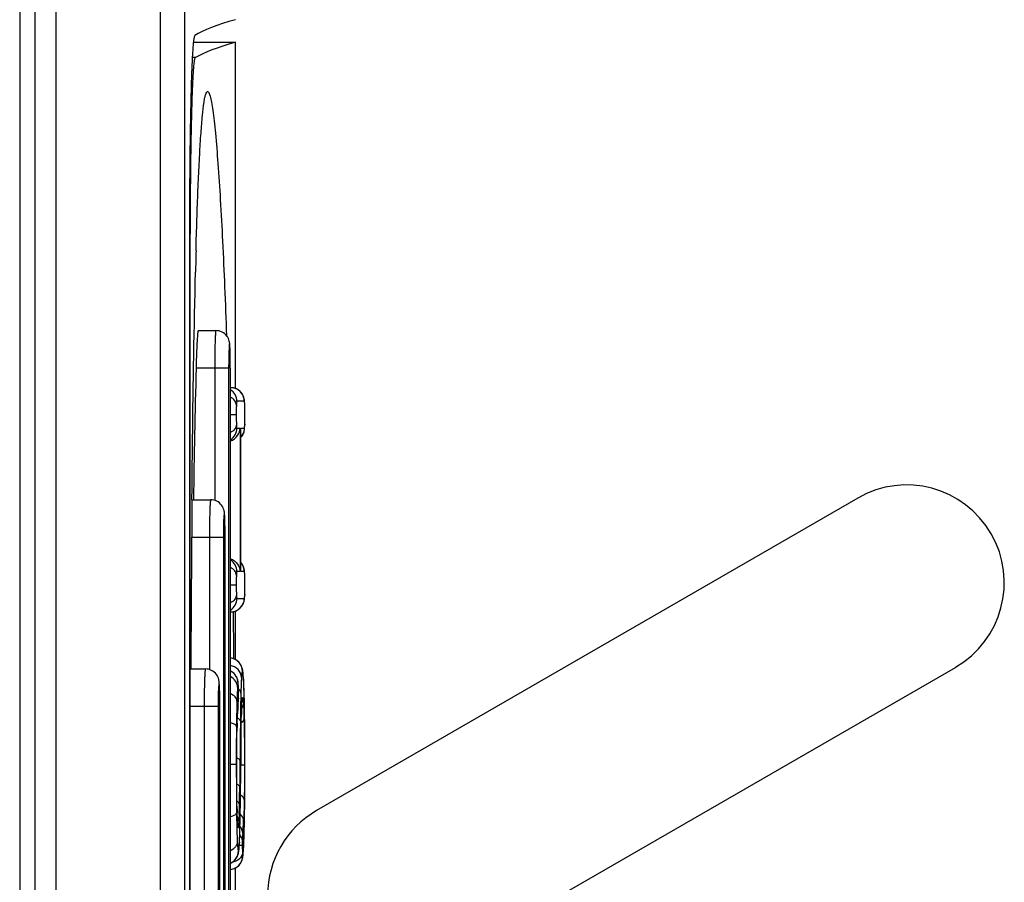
# Model space of a CAD drawing. Header units: millimetres. Extents: x 0 to 2500, y 0 to 2200.
# Tile 48 of 67: x 1867 to 1880, y 1137 to 1148. Entities that reach past the tile are written whole.
import ezdxf

# ---------------------------------------------------------------- set-up
doc = ezdxf.new("R2010")
doc.units = ezdxf.units.MM
doc.header["$LTSCALE"] = 143.407407
doc.layers.add('00_COMPONENTS', color=7, linetype='CONTINUOUS')

msp = doc.modelspace()

# ---------------------------------------------------------------- linework, layer by layer
at = {"layer": '00_COMPONENTS', "color": 7, "linetype": 'CONTINUOUS'}
for p, q in [((1869.212, 1096.552), (1869.212, 1209.564)), ((1869.532, 1096.543), (1869.532, 1209.574)), ((1867.537, 1209.258), (1867.537, 1096.858)), ((1867.818, 1209.258), (1867.818, 1096.858)), ((1867.337, 1209.108), (1867.337, 1097.008)), ((1869.648, 1147.794), (1870.208, 1147.794)), ((1870.208, 1143.187), (1870.208, 1147.794)), ((1869.676, 1147.589), (1869.633, 1147.589)), ((1869.594, 1145.078), (1869.594, 1127.839)), ((1869.683, 1145.019), (1869.687, 1145.177)), ((1869.607, 1127.901), (1869.607, 1145.016)), ((1869.607, 1144.889), (1869.594, 1144.889)), ((1869.711, 1143.958), (1869.948, 1143.958)), ((1870.117, 1143.458), (1869.683, 1143.458)), ((1869.931, 1143.458), (1869.931, 1141.7)), ((1870.117, 1143.458), (1870.117, 1129.458)), ((1870.14, 1129.458), (1870.14, 1143.458)), ((1870.151, 1143.198), (1870.145, 1143.198)), ((1870.173, 1143.196), (1870.151, 1143.198)), ((1870.193, 1143.192), (1870.173, 1143.196)), ((1870.213, 1143.185), (1870.193, 1143.192)), ((1870.23, 1143.177), (1870.213, 1143.185)), ((1870.247, 1143.167), (1870.23, 1143.177)), ((1870.262, 1143.156), (1870.247, 1143.167)), ((1870.275, 1143.143), (1870.262, 1143.156)), ((1870.286, 1143.13), (1870.275, 1143.143)), ((1870.297, 1143.116), (1870.286, 1143.13)), ((1870.305, 1143.102), (1870.297, 1143.116)), ((1870.324, 1143.018), (1870.227, 1143.018)), ((1870.312, 1143.088), (1870.305, 1143.102)), ((1870.317, 1143.074), (1870.312, 1143.088)), ((1870.321, 1143.061), (1870.317, 1143.074)), ((1870.324, 1143.05), (1870.321, 1143.061)), ((1870.326, 1143.04), (1870.324, 1143.05)), ((1870.325, 1143.018), (1870.324, 1143.018)), ((1870.328, 1143.02), (1870.326, 1143.04)), ((1870.331, 1142.985), (1870.328, 1143.02)), ((1870.332, 1142.972), (1870.331, 1142.985)), ((1870.332, 1142.965), (1870.332, 1142.972)), ((1870.332, 1142.965), (1870.332, 1142.972)), ((1870.333, 1142.919), (1870.332, 1142.965)), ((1870.334, 1142.836), (1870.333, 1142.919)), ((1870.218, 1142.836), (1870.14, 1142.836)), ((1870.332, 1142.705), (1870.333, 1142.734)), ((1870.333, 1142.774), (1870.334, 1142.836)), ((1870.333, 1142.734), (1870.333, 1142.774)), ((1870.227, 1142.661), (1870.269, 1142.661)), ((1870.269, 1142.661), (1870.269, 1140.754)), ((1870.277, 1142.661), (1870.324, 1142.661)), ((1870.277, 1142.655), (1870.277, 1142.661)), ((1870.277, 1140.76), (1870.277, 1142.655)), ((1870.307, 1142.581), (1870.313, 1142.595)), ((1870.313, 1142.595), (1870.318, 1142.608)), ((1870.318, 1142.608), (1870.322, 1142.621)), ((1870.322, 1142.621), (1870.324, 1142.631)), ((1870.324, 1142.631), (1870.326, 1142.641)), ((1870.326, 1142.641), (1870.327, 1142.65)), ((1870.327, 1142.65), (1870.33, 1142.68)), ((1870.33, 1142.68), (1870.331, 1142.692)), ((1870.331, 1142.692), (1870.332, 1142.705)), ((1870.332, 1142.712), (1870.332, 1142.705)), ((1870.277, 1142.539), (1870.288, 1142.552)), ((1870.288, 1142.552), (1870.298, 1142.567)), ((1870.298, 1142.567), (1870.307, 1142.581)), ((1869.629, 1141.708), (1869.879, 1141.708)), ((1878.487, 1141.731), (1871.287, 1137.574)), ((1870.047, 1141.208), (1869.625, 1141.208)), ((1869.861, 1141.208), (1869.861, 1139.45)), ((1870.047, 1141.208), (1870.047, 1131.708)), ((1870.07, 1131.708), (1870.07, 1141.208)), ((1870.269, 1140.754), (1870.227, 1140.754)), ((1870.286, 1140.865), (1870.277, 1140.876)), ((1870.277, 1140.754), (1870.277, 1140.76)), ((1870.324, 1140.754), (1870.277, 1140.754)), ((1870.297, 1140.851), (1870.286, 1140.865)), ((1870.305, 1140.837), (1870.297, 1140.851)), ((1870.312, 1140.823), (1870.305, 1140.837)), ((1870.317, 1140.809), (1870.312, 1140.823)), ((1870.321, 1140.796), (1870.317, 1140.809)), ((1870.324, 1140.785), (1870.321, 1140.796)), ((1870.326, 1140.775), (1870.324, 1140.785)), ((1870.325, 1140.753), (1870.324, 1140.754)), ((1870.328, 1140.756), (1870.326, 1140.775)), ((1870.331, 1140.72), (1870.328, 1140.756)), ((1870.332, 1140.707), (1870.331, 1140.72)), ((1870.332, 1140.701), (1870.332, 1140.707)), ((1870.332, 1140.701), (1870.332, 1140.707)), ((1870.333, 1140.654), (1870.332, 1140.701)), ((1870.334, 1140.571), (1870.333, 1140.654)), ((1870.218, 1140.571), (1870.14, 1140.571)), ((1870.333, 1140.509), (1870.334, 1140.571)), ((1870.333, 1140.47), (1870.333, 1140.509)), ((1870.227, 1140.396), (1870.324, 1140.396)), ((1870.318, 1140.344), (1870.322, 1140.356)), ((1870.322, 1140.356), (1870.324, 1140.367)), ((1870.324, 1140.367), (1870.326, 1140.376)), ((1870.326, 1140.376), (1870.327, 1140.385)), ((1870.327, 1140.385), (1870.33, 1140.415)), ((1870.33, 1140.415), (1870.331, 1140.427)), ((1870.331, 1140.427), (1870.332, 1140.44)), ((1870.332, 1140.44), (1870.333, 1140.47)), ((1870.332, 1140.447), (1870.332, 1140.44)), ((1870.193, 1140.223), (1870.213, 1140.23)), ((1870.208, 1139.581), (1870.208, 1140.228)), ((1870.213, 1140.23), (1870.231, 1140.238)), ((1870.231, 1140.238), (1870.248, 1140.249)), ((1870.248, 1140.249), (1870.263, 1140.26)), ((1870.263, 1140.26), (1870.276, 1140.273)), ((1870.276, 1140.273), (1870.288, 1140.287)), ((1870.288, 1140.287), (1870.298, 1140.302)), ((1870.298, 1140.302), (1870.307, 1140.316)), ((1870.307, 1140.316), (1870.313, 1140.33)), ((1870.313, 1140.33), (1870.318, 1140.344)), ((1870.14, 1140.216), (1870.145, 1140.216)), ((1870.145, 1140.216), (1870.15, 1140.217)), ((1870.15, 1140.217), (1870.172, 1140.219)), ((1870.172, 1140.219), (1870.193, 1140.223)), ((1870.154, 1139.6), (1870.14, 1139.602)), ((1870.175, 1139.595), (1870.154, 1139.6)), ((1870.195, 1139.587), (1870.175, 1139.595)), ((1870.213, 1139.578), (1870.195, 1139.587)), ((1870.229, 1139.567), (1870.213, 1139.578)), ((1869.614, 1139.458), (1869.809, 1139.458)), ((1870.244, 1139.555), (1870.229, 1139.567)), ((1870.256, 1139.542), (1870.244, 1139.555)), ((1870.267, 1139.529), (1870.256, 1139.542)), ((1870.276, 1139.515), (1870.267, 1139.529)), ((1870.284, 1139.502), (1870.276, 1139.515)), ((1870.289, 1139.49), (1870.284, 1139.502)), ((1870.294, 1139.478), (1870.289, 1139.49)), ((1870.297, 1139.468), (1870.294, 1139.478)), ((1870.3, 1139.458), (1870.297, 1139.468)), ((1870.302, 1139.449), (1870.3, 1139.458)), ((1870.304, 1139.441), (1870.302, 1139.449)), ((1870.305, 1139.433), (1870.304, 1139.441)), ((1874.537, 1136.448), (1879.787, 1139.479)), ((1870.145, 1139.429), (1870.14, 1139.431)), ((1870.155, 1139.423), (1870.145, 1139.429)), ((1870.165, 1139.416), (1870.155, 1139.423)), ((1870.175, 1139.409), (1870.165, 1139.416)), ((1870.184, 1139.401), (1870.175, 1139.409)), ((1870.192, 1139.393), (1870.184, 1139.401)), ((1870.2, 1139.385), (1870.192, 1139.393)), ((1870.207, 1139.376), (1870.2, 1139.385)), ((1870.213, 1139.367), (1870.207, 1139.376)), ((1870.219, 1139.358), (1870.213, 1139.367)), ((1870.224, 1139.348), (1870.219, 1139.358)), ((1870.228, 1139.339), (1870.224, 1139.348)), ((1870.232, 1139.33), (1870.228, 1139.339)), ((1870.235, 1139.321), (1870.232, 1139.33)), ((1870.237, 1139.312), (1870.235, 1139.321)), ((1870.239, 1139.304), (1870.237, 1139.312)), ((1870.306, 1139.425), (1870.305, 1139.433)), ((1870.307, 1139.417), (1870.306, 1139.425)), ((1870.309, 1139.408), (1870.307, 1139.417)), ((1870.312, 1139.369), (1870.309, 1139.408)), ((1870.314, 1139.345), (1870.312, 1139.369)), ((1870.317, 1139.304), (1870.314, 1139.345)), ((1870.241, 1139.296), (1870.239, 1139.304)), ((1870.242, 1139.289), (1870.241, 1139.296)), ((1870.243, 1139.283), (1870.242, 1139.289)), ((1870.243, 1139.277), (1870.243, 1139.283)), ((1870.245, 1139.255), (1870.243, 1139.277)), ((1870.245, 1139.249), (1870.245, 1139.255)), ((1870.246, 1139.23), (1870.245, 1139.249)), ((1870.246, 1139.223), (1870.246, 1139.23)), ((1870.246, 1139.223), (1870.246, 1139.23)), ((1870.248, 1139.16), (1870.246, 1139.223)), ((1870.318, 1139.286), (1870.317, 1139.304)), ((1870.317, 1139.286), (1870.317, 1139.296)), ((1870.32, 1139.244), (1870.318, 1139.286)), ((1870.324, 1139.101), (1870.32, 1139.244)), ((1870.246, 1139.03), (1870.247, 1139.062)), ((1870.247, 1139.062), (1870.248, 1139.093)), ((1870.247, 1139.068), (1870.247, 1139.088)), ((1870.247, 1139.068), (1870.247, 1139.062)), ((1870.247, 1139.065), (1870.247, 1139.068)), ((1870.248, 1139.093), (1870.248, 1139.16)), ((1870.326, 1139.044), (1870.324, 1139.101)), ((1869.977, 1138.958), (1869.612, 1138.958)), ((1869.791, 1138.958), (1869.791, 1133.958)), ((1869.977, 1138.958), (1869.977, 1133.958)), ((1870, 1133.958), (1870, 1138.958)), ((1870.239, 1138.913), (1870.244, 1138.993)), ((1870.242, 1138.968), (1870.241, 1138.956)), ((1870.244, 1139.004), (1870.246, 1139.03)), ((1870.244, 1138.993), (1870.244, 1139.004)), ((1870.285, 1138.781), (1870.289, 1138.914)), ((1870.289, 1138.908), (1870.29, 1138.938)), ((1870.289, 1138.914), (1870.289, 1138.908)), ((1870.29, 1138.938), (1870.292, 1138.977)), ((1870.292, 1138.986), (1870.293, 1138.993)), ((1870.292, 1138.977), (1870.292, 1138.986)), ((1870.293, 1139), (1870.294, 1139.007)), ((1870.293, 1138.993), (1870.293, 1139)), ((1870.294, 1139.012), (1870.295, 1139.018)), ((1870.294, 1139.007), (1870.294, 1139.012)), ((1870.295, 1139.026), (1870.296, 1139.029)), ((1870.295, 1139.022), (1870.295, 1139.026)), ((1870.295, 1139.018), (1870.295, 1139.022)), ((1870.296, 1139.029), (1870.296, 1139.031)), ((1870.329, 1138.882), (1870.326, 1139.044)), ((1870.232, 1138.769), (1870.233, 1138.807)), ((1870.233, 1138.807), (1870.235, 1138.844)), ((1870.235, 1138.844), (1870.237, 1138.88)), ((1870.237, 1138.88), (1870.239, 1138.913)), ((1870.331, 1138.695), (1870.329, 1138.882)), ((1870.329, 1138.879), (1870.329, 1138.882)), ((1870.227, 1138.599), (1870.229, 1138.689)), ((1870.229, 1138.684), (1870.23, 1138.728)), ((1870.229, 1138.689), (1870.229, 1138.684)), ((1870.23, 1138.728), (1870.232, 1138.769)), ((1870.282, 1138.565), (1870.283, 1138.683)), ((1870.283, 1138.683), (1870.285, 1138.781)), ((1870.333, 1138.529), (1870.331, 1138.695)), ((1870.225, 1138.501), (1870.227, 1138.599)), ((1870.274, 1137.724), (1870.282, 1138.565)), ((1870.281, 1138.567), (1870.282, 1138.565)), ((1870.333, 1138.349), (1870.333, 1138.529)), ((1870.224, 1138.393), (1870.225, 1138.501)), ((1870.224, 1138.277), (1870.224, 1138.393)), ((1870.224, 1138.121), (1870.224, 1138.277)), ((1870.333, 1138.018), (1870.333, 1138.349)), ((1870.218, 1138.188), (1870.14, 1138.188)), ((1870.218, 1138.188), (1870.218, 1138.105)), ((1870.268, 1138.245), (1870.264, 1137.893)), ((1870.328, 1138.179), (1870.278, 1138.179)), ((1870.328, 1138.242), (1870.328, 1138.134)), ((1870.224, 1137.939), (1870.224, 1138.121)), ((1870.277, 1138.095), (1870.277, 1138.094)), ((1870.332, 1137.815), (1870.333, 1138.018)), ((1870.225, 1137.826), (1870.224, 1137.939)), ((1870.226, 1137.723), (1870.225, 1137.826)), ((1870.331, 1137.628), (1870.332, 1137.815)), ((1870.228, 1137.631), (1870.226, 1137.723)), ((1870.229, 1137.585), (1870.228, 1137.631)), ((1870.27, 1137.489), (1870.274, 1137.724)), ((1870.33, 1137.542), (1870.331, 1137.628)), ((1870.229, 1137.585), (1870.229, 1137.59)), ((1870.229, 1137.585), (1870.229, 1137.59)), ((1870.232, 1137.489), (1870.229, 1137.585)), ((1870.233, 1137.471), (1870.232, 1137.489)), ((1870.268, 1137.358), (1870.27, 1137.489)), ((1870.27, 1137.492), (1870.27, 1137.489)), ((1870.327, 1137.4), (1870.33, 1137.542)), ((1870.234, 1137.454), (1870.233, 1137.471)), ((1870.234, 1137.438), (1870.234, 1137.454)), ((1870.235, 1137.424), (1870.234, 1137.438)), ((1870.236, 1137.411), (1870.235, 1137.424)), ((1870.237, 1137.4), (1870.236, 1137.411)), ((1870.237, 1137.396), (1870.237, 1137.4)), ((1870.237, 1137.392), (1870.237, 1137.396)), ((1870.237, 1137.389), (1870.237, 1137.392)), ((1870.238, 1137.387), (1870.237, 1137.389)), ((1870.238, 1137.385), (1870.238, 1137.387)), ((1870.238, 1137.384), (1870.238, 1137.385)), ((1870.238, 1137.383), (1870.238, 1137.384)), ((1870.238, 1137.382), (1870.238, 1137.383)), ((1870.265, 1137.265), (1870.268, 1137.358)), ((1870.325, 1137.302), (1870.327, 1137.4)), ((1870.327, 1137.424), (1870.327, 1137.421)), ((1870.263, 1137.187), (1870.264, 1137.224)), ((1870.264, 1137.224), (1870.265, 1137.265)), ((1870.32, 1137.17), (1870.322, 1137.212)), ((1870.322, 1137.212), (1870.325, 1137.302)), ((1870.257, 1137.078), (1870.258, 1137.09)), ((1870.258, 1137.103), (1870.261, 1137.144)), ((1870.258, 1137.09), (1870.258, 1137.103)), ((1870.299, 1137.111), (1870.259, 1137.111)), ((1870.261, 1137.144), (1870.263, 1137.187)), ((1870.261, 1137.153), (1870.261, 1137.144)), ((1870.313, 1137.029), (1870.316, 1137.082)), ((1870.316, 1137.082), (1870.317, 1137.095)), ((1870.316, 1137.092), (1870.316, 1137.082)), ((1870.317, 1137.095), (1870.319, 1137.131)), ((1870.319, 1137.131), (1870.32, 1137.17)), ((1870.222, 1136.945), (1870.229, 1136.958)), ((1870.229, 1136.958), (1870.235, 1136.97)), ((1870.235, 1136.97), (1870.24, 1136.982)), ((1870.24, 1136.982), (1870.243, 1136.993)), ((1870.243, 1136.993), (1870.246, 1137.003)), ((1870.246, 1137.003), (1870.248, 1137.012)), ((1870.248, 1137.012), (1870.25, 1137.021)), ((1870.25, 1137.021), (1870.251, 1137.03)), ((1870.251, 1137.03), (1870.252, 1137.038)), ((1870.252, 1137.038), (1870.254, 1137.047)), ((1870.254, 1137.047), (1870.255, 1137.057)), ((1870.255, 1137.057), (1870.256, 1137.067)), ((1870.256, 1137.067), (1870.257, 1137.078)), ((1870.304, 1136.947), (1870.305, 1136.954)), ((1870.305, 1136.954), (1870.306, 1136.96)), ((1870.306, 1136.96), (1870.307, 1136.967)), ((1870.307, 1136.967), (1870.308, 1136.974)), ((1870.308, 1136.974), (1870.309, 1136.981)), ((1870.309, 1136.988), (1870.31, 1136.996)), ((1870.309, 1136.981), (1870.309, 1136.988)), ((1870.31, 1136.996), (1870.311, 1137.003)), ((1870.311, 1137.011), (1870.312, 1137.02)), ((1870.311, 1137.003), (1870.311, 1137.011)), ((1870.312, 1137.02), (1870.313, 1137.029)), ((1870.14, 1136.874), (1870.158, 1136.883)), ((1870.14, 1136.873), (1870.14, 1136.874)), ((1870.158, 1136.883), (1870.174, 1136.893)), ((1870.174, 1136.893), (1870.189, 1136.905)), ((1870.189, 1136.905), (1870.201, 1136.918)), ((1870.201, 1136.918), (1870.212, 1136.931)), ((1870.212, 1136.931), (1870.222, 1136.945)), ((1870.218, 1136.817), (1870.23, 1136.825)), ((1870.23, 1136.825), (1870.242, 1136.834)), ((1870.242, 1136.834), (1870.252, 1136.844)), ((1870.252, 1136.844), (1870.262, 1136.855)), ((1870.262, 1136.855), (1870.271, 1136.866)), ((1870.271, 1136.866), (1870.278, 1136.877)), ((1870.278, 1136.877), (1870.285, 1136.889)), ((1870.285, 1136.889), (1870.29, 1136.9)), ((1870.29, 1136.9), (1870.295, 1136.912)), ((1870.295, 1136.912), (1870.298, 1136.922)), ((1870.298, 1136.922), (1870.3, 1136.931)), ((1870.3, 1136.931), (1870.302, 1136.939)), ((1870.302, 1136.939), (1870.304, 1136.947)), ((1870.14, 1136.791), (1870.141, 1136.791)), ((1870.141, 1136.791), (1870.158, 1136.794)), ((1870.158, 1136.794), (1870.175, 1136.798)), ((1870.175, 1136.798), (1870.19, 1136.803)), ((1870.19, 1136.803), (1870.205, 1136.81)), ((1870.205, 1136.81), (1870.218, 1136.817)), ((1870.208, 1136.108), (1870.208, 1136.811))]:
    msp.add_line(p, q, dxfattribs=at)
for centre, radius, start, end in [((1970.519, 1142.285), 100.873, 178.44704, 178.60721), ((1860.911, 1143.458), 9.228, 359.9992, 0.3401), ((2170.054, 1136.458), 300.452, 178.665, 178.99889), ((1870.047, 1143.018), 0.18, 359.995, 59.0983), ((1870.145, 1143.02), 0.178, 84.7111, 89.9872), ((1870.144, 1143.018), 0.181, 81.7597, 84.7188), ((1870.144, 1143.017), 0.182, 74.7954, 81.7587), ((1870.145, 1143.018), 0.18, 359.9954, 74.7739), ((1865.009, 1142.842), 5.324, 359.9424, 0.7242), ((1868.055, 1142.792), 2.278, 358.3083, 359.1622), ((1868.771, 1142.772), 1.562, 357.7857, 358.2752), ((1870.047, 1142.661), 0.18, 300.9017, 0.005), ((1869.503, 1142.744), 0.83, 357.6316, 357.7758), ((1879.137, 1140.605), 1.3, 300, 120), ((2352.258, 1137.301), 482.649, 179.47682, 179.74387), ((1860.841, 1141.208), 9.228, 359.9992, 0.3401), ((1870.047, 1140.754), 0.18, 359.995, 59.0983), ((1865.009, 1140.577), 5.324, 359.9424, 0.7242), ((1868.055, 1140.527), 2.278, 358.3083, 359.1622), ((1870.047, 1140.396), 0.18, 300.9017, 0.005), ((1870.145, 1140.396), 0.18, 270.0175, 0.0175), ((1868.771, 1140.507), 1.562, 357.7856, 358.2752), ((1869.503, 1140.479), 0.83, 357.6316, 357.7758), ((1638.946, 1136.715), 231.26, 0.71247, 0.86784), ((1870.121, 1139.423), 0.18, 359.9828, 83.9654), ((1870.062, 1139.269), 0.179, 59.8676, 64.4919), ((1870.062, 1139.269), 0.18, 359.9962, 59.8803), ((1868.02, 1139.174), 2.3, 3.5461, 4.1931), ((1866.965, 1139.108), 3.357, 3.0492, 3.5539), ((1871.665, 1139.114), 1.434, 175.5005, 175.9718), ((1868.358, 1139.151), 1.889, 0.5564, 2.1737), ((1870.166, 1139.098), 0.125, 46.2537, 49.4533), ((1865.841, 1139.048), 4.483, 2.6911, 3.0522), ((1866.707, 1139.134), 3.541, 359.9655, 0.5637), ((1865.468, 1139.123), 4.78, 359.5779, 0.0127), ((1860.771, 1138.958), 9.228, 359.9992, 0.3401), ((1875.2, 1138.625), 4.97, 176.1827, 176.7787), ((1874.639, 1138.662), 4.408, 176.0127, 176.1735), ((1866.742, 1139.213), 3.509, 356.0069, 356.1876), ((1866.884, 1139.203), 3.366, 356.1864, 356.5215), ((1867.115, 1139.189), 3.134, 356.5206, 356.8731), ((1874.491, 1138.771), 4.204, 177.3989, 178.043), ((1873.267, 1138.826), 2.979, 176.987, 177.3865), ((1866.98, 1138.8), 3.339, 2.7941, 2.9803), ((1866.206, 1138.763), 4.115, 2.4742, 2.7895), ((1880.043, 1138.575), 9.76, 178.0445, 178.3851), ((1911.582, 1138.233), 41.364, 179.3617, 180.0621), ((1878.764, 1138.446), 8.539, 178.4025, 178.8044), ((1880.467, 1138.394), 10.242, 178.0721, 178.3521), ((2001.04, 1137.195), 130.776, 179.3107, 179.54005), ((2015.048, 1136.964), 144.776, 179.36526, 179.55206), ((1919.591, 1138.151), 49.372, 180.0529, 180.6331), ((1801.072, 1138.577), 69.207, 359.1016, 359.60162), ((1843.175, 1138.174), 27.091, 358.8953, 359.4052), ((1899.151, 1137.956), 28.932, 180.6958, 180.8127), ((1881.329, 1137.869), 11.104, 181.2182, 181.4387), ((1857.425, 1137.896), 12.838, 358.3569, 358.9085), ((1893.989, 1137.88), 23.77, 180.8058, 181.0707), ((1883.33, 1137.923), 13.105, 181.4759, 181.6474), ((1871.937, 1136.448), 1.3, 120, 240), ((1866.626, 1137.605), 3.633, 357.3153, 357.4469), ((1866.347, 1137.615), 3.973, 355.0033, 356.3002), ((1865.16, 1137.691), 5.163, 356.3079, 357.1492), ((1852.339, 1137.79), 17.992, 358.6899, 358.8224), ((1871.84, 1137.134), 1.542, 174.988, 178.2533), ((1867.36, 1137.29), 2.904, 357.1205, 357.2886), ((1864.896, 1137.406), 5.371, 357.2952, 357.5963), ((1865.077, 1137.379), 5.247, 356.8671, 357.1965), ((1865.772, 1137.341), 4.551, 356.7377, 356.8623), ((1870.067, 1137.038), 0.18, 293.9569, 0.0026), ((1870.123, 1136.97), 0.18, 275.1206, 0.0169)]:
    msp.add_arc(centre, radius, start, end, dxfattribs=at)
for centre, major_axis, end_param in [((2240.928, 1147.698), (371.413, 0), 3.11299), ((2240.834, 1147.398), (371.319, 0), 3.112176)]:
    msp.add_ellipse(centre, major_axis=major_axis, ratio=0.017455, start_param=3.080506, end_param=end_param, dxfattribs=at)
for points, knots in [([(1869.667, 1147.883), (1869.661, 1147.88), (1869.657, 1147.855), (1869.649, 1147.815), (1869.643, 1147.744), (1869.633, 1147.605), (1869.623, 1147.371), (1869.613, 1147.03), (1869.605, 1146.614), (1869.597, 1145.955), (1869.595, 1145.436), (1869.594, 1145.078)], [0, 0, 0, 0, 0.006939, 0.022693, 0.0474, 0.080886, 0.173066, 0.29613, 0.44586, 0.617105, 1, 1, 1, 1]), ([(1869.607, 1145.016), (1869.607, 1145.184), (1869.608, 1145.511), (1869.612, 1145.986), (1869.618, 1146.422), (1869.624, 1146.754), (1869.631, 1146.988), (1869.636, 1147.138), (1869.641, 1147.267), (1869.647, 1147.375), (1869.654, 1147.461), (1869.659, 1147.525), (1869.667, 1147.563), (1869.67, 1147.585), (1869.676, 1147.589)], [0, 0, 0, 0, 0.195155, 0.381638, 0.55289, 0.702862, 0.768181, 0.82627, 0.876615, 0.91878, 0.952403, 0.977206, 0.993028, 1, 1, 1, 1]), ([(1869.687, 1145.177), (1869.691, 1145.314), (1869.699, 1145.577), (1869.714, 1145.951), (1869.73, 1146.284), (1869.747, 1146.57), (1869.766, 1146.802), (1869.784, 1146.959), (1869.799, 1147.052), (1869.811, 1147.098), (1869.82, 1147.126), (1869.832, 1147.14), (1869.837, 1147.14)], [0, 0, 0, 0, 0.208164, 0.398643, 0.568465, 0.71442, 0.833156, 0.921486, 0.953441, 0.97696, 0.992119, 1, 1, 1, 1]), ([(1869.837, 1147.14), (1869.844, 1147.14), (1869.861, 1147.114), (1869.873, 1147.069), (1869.891, 1146.987), (1869.907, 1146.879), (1869.924, 1146.741), (1869.949, 1146.506), (1869.977, 1146.155), (1870.008, 1145.676), (1870.038, 1145.128), (1870.065, 1144.526), (1870.081, 1144.107), (1870.089, 1143.891)], [0, 0, 0, 0, 0.006954, 0.022457, 0.047301, 0.081261, 0.12391, 0.174681, 0.29814, 0.446668, 0.615662, 0.801185, 1, 1, 1, 1]), ([(1869.629, 1141.708), (1869.631, 1141.977), (1869.642, 1142.987), (1869.658, 1143.996), (1869.676, 1144.737)], [0, 0, 0, 0, 0.266106, 1, 1, 1, 1]), ([(1869.711, 1143.958), (1869.71, 1143.958), (1869.709, 1143.954), (1869.707, 1143.948), (1869.706, 1143.935), (1869.703, 1143.911), (1869.7, 1143.869), (1869.696, 1143.807), (1869.692, 1143.733), (1869.688, 1143.615), (1869.685, 1143.522), (1869.683, 1143.458)], [0, 0, 0, 0, 0.005887, 0.020675, 0.044731, 0.077922, 0.170379, 0.294609, 0.445884, 0.618336, 1, 1, 1, 1]), ([(1869.948, 1143.958), (1869.947, 1143.958), (1869.946, 1143.954), (1869.945, 1143.948), (1869.943, 1143.935), (1869.941, 1143.911), (1869.938, 1143.869), (1869.936, 1143.807), (1869.934, 1143.733), (1869.931, 1143.615), (1869.931, 1143.522), (1869.931, 1143.458)], [0, 0, 0, 0, 0.005902, 0.020657, 0.044673, 0.077825, 0.170213, 0.294401, 0.445668, 0.618152, 1, 1, 1, 1]), ([(1870.139, 1143.513), (1870.139, 1143.564), (1870.138, 1143.65), (1870.135, 1143.751), (1870.126, 1143.827), (1870.097, 1143.891), (1870.033, 1143.945), (1869.976, 1143.958), (1869.948, 1143.958)], [0, 0, 0, 0, 0.27952, 0.473001, 0.55534, 0.694898, 0.847012, 1, 1, 1, 1]), ([(1870.139, 1143.458), (1870.139, 1143.499), (1870.139, 1143.58), (1870.138, 1143.665), (1870.128, 1143.832), (1870.119, 1143.665), (1870.118, 1143.58), (1870.117, 1143.499), (1870.117, 1143.458)], [0, 0, 0, 0, 0.191137, 0.353199, 0.5, 0.646802, 0.808864, 1, 1, 1, 1]), ([(1870.22, 1142.965), (1870.219, 1142.987), (1870.201, 1143.033), (1870.162, 1143.062), (1870.14, 1143.073)], [0, 0, 0, 0, 0.464632, 1, 1, 1, 1]), ([(1870.227, 1143.018), (1870.226, 1143.018), (1870.224, 1143.014), (1870.223, 1143.007), (1870.221, 1142.989), (1870.22, 1142.975), (1870.22, 1142.965)], [0, 0, 0, 0, 0.052197, 0.193783, 0.479194, 1, 1, 1, 1]), ([(1870.33, 1142.998), (1870.329, 1143.003), (1870.328, 1143.009), (1870.326, 1143.018), (1870.325, 1143.018)], [0, 0, 0, 0, 0.747167, 1, 1, 1, 1]), ([(1870.332, 1142.965), (1870.332, 1142.969), (1870.331, 1142.98), (1870.33, 1142.991), (1870.33, 1142.998)], [0, 0, 0, 0, 0.321022, 1, 1, 1, 1]), ([(1870.22, 1142.965), (1870.22, 1142.956), (1870.218, 1142.913), (1870.218, 1142.87), (1870.218, 1142.836)], [0, 0, 0, 0, 0.208706, 1, 1, 1, 1]), ([(1870.333, 1142.909), (1870.333, 1142.914), (1870.333, 1142.933), (1870.332, 1142.952), (1870.332, 1142.965)], [0, 0, 0, 0, 0.278749, 1, 1, 1, 1]), ([(1870.218, 1142.836), (1870.218, 1142.825), (1870.218, 1142.783), (1870.219, 1142.742), (1870.22, 1142.712)], [0, 0, 0, 0, 0.276794, 1, 1, 1, 1]), ([(1870.333, 1142.759), (1870.333, 1142.765), (1870.333, 1142.791), (1870.333, 1142.817), (1870.333, 1142.836)], [0, 0, 0, 0, 0.240683, 1, 1, 1, 1]), ([(1870.22, 1142.712), (1870.219, 1142.69), (1870.201, 1142.643), (1870.162, 1142.613), (1870.14, 1142.602)], [0, 0, 0, 0, 0.466656, 1, 1, 1, 1]), ([(1870.14, 1142.49), (1870.178, 1142.503), (1870.243, 1142.552), (1870.268, 1142.627), (1870.269, 1142.661)], [0, 0, 0, 0, 0.540699, 1, 1, 1, 1]), ([(1870.22, 1142.712), (1870.221, 1142.698), (1870.223, 1142.686), (1870.224, 1142.661), (1870.227, 1142.661)], [0, 0, 0, 0, 0.812066, 1, 1, 1, 1]), ([(1870.324, 1142.661), (1870.328, 1142.661), (1870.329, 1142.685), (1870.331, 1142.696), (1870.332, 1142.71)], [0, 0, 0, 0, 0.191891, 1, 1, 1, 1]), ([(1869.879, 1141.708), (1869.878, 1141.708), (1869.876, 1141.704), (1869.875, 1141.698), (1869.873, 1141.685), (1869.871, 1141.661), (1869.868, 1141.619), (1869.866, 1141.557), (1869.864, 1141.483), (1869.862, 1141.365), (1869.861, 1141.272), (1869.861, 1141.208)], [0, 0, 0, 0, 0.005902, 0.020657, 0.044673, 0.077825, 0.170213, 0.294401, 0.445668, 0.618152, 1, 1, 1, 1]), ([(1870.07, 1141.263), (1870.069, 1141.314), (1870.068, 1141.4), (1870.065, 1141.501), (1870.056, 1141.577), (1870.027, 1141.641), (1869.963, 1141.695), (1869.906, 1141.708), (1869.879, 1141.708)], [0, 0, 0, 0, 0.27952, 0.473001, 0.55534, 0.694898, 0.847012, 1, 1, 1, 1]), ([(1870.07, 1141.208), (1870.07, 1141.249), (1870.069, 1141.33), (1870.068, 1141.415), (1870.058, 1141.582), (1870.049, 1141.415), (1870.048, 1141.33), (1870.047, 1141.249), (1870.047, 1141.208)], [0, 0, 0, 0, 0.191137, 0.353199, 0.5, 0.646802, 0.808864, 1, 1, 1, 1]), ([(1870.14, 1140.924), (1870.178, 1140.912), (1870.243, 1140.863), (1870.268, 1140.788), (1870.269, 1140.754)], [0, 0, 0, 0, 0.540699, 1, 1, 1, 1]), ([(1870.22, 1140.701), (1870.219, 1140.722), (1870.201, 1140.768), (1870.162, 1140.797), (1870.14, 1140.808)], [0, 0, 0, 0, 0.464632, 1, 1, 1, 1]), ([(1870.227, 1140.754), (1870.226, 1140.754), (1870.224, 1140.749), (1870.223, 1140.742), (1870.221, 1140.724), (1870.22, 1140.71), (1870.22, 1140.701)], [0, 0, 0, 0, 0.052197, 0.193783, 0.479194, 1, 1, 1, 1]), ([(1870.33, 1140.733), (1870.329, 1140.739), (1870.328, 1140.744), (1870.326, 1140.753), (1870.325, 1140.753)], [0, 0, 0, 0, 0.747167, 1, 1, 1, 1]), ([(1870.22, 1140.701), (1870.22, 1140.692), (1870.218, 1140.649), (1870.218, 1140.605), (1870.218, 1140.571)], [0, 0, 0, 0, 0.208706, 1, 1, 1, 1]), ([(1870.332, 1140.701), (1870.332, 1140.704), (1870.331, 1140.715), (1870.33, 1140.726), (1870.33, 1140.733)], [0, 0, 0, 0, 0.321022, 1, 1, 1, 1]), ([(1870.333, 1140.644), (1870.333, 1140.649), (1870.333, 1140.668), (1870.332, 1140.687), (1870.332, 1140.701)], [0, 0, 0, 0, 0.278749, 1, 1, 1, 1]), ([(1870.218, 1140.571), (1870.218, 1140.56), (1870.218, 1140.518), (1870.219, 1140.477), (1870.22, 1140.447)], [0, 0, 0, 0, 0.275296, 1, 1, 1, 1]), ([(1870.333, 1140.494), (1870.333, 1140.5), (1870.333, 1140.526), (1870.333, 1140.552), (1870.333, 1140.571)], [0, 0, 0, 0, 0.240683, 1, 1, 1, 1]), ([(1870.22, 1140.447), (1870.219, 1140.424), (1870.201, 1140.377), (1870.162, 1140.347), (1870.14, 1140.335)], [0, 0, 0, 0, 0.468653, 1, 1, 1, 1]), ([(1870.22, 1140.447), (1870.22, 1140.433), (1870.222, 1140.416), (1870.224, 1140.4), (1870.226, 1140.396), (1870.227, 1140.396)], [0, 0, 0, 0, 0.805488, 0.94637, 1, 1, 1, 1]), ([(1870.324, 1140.396), (1870.328, 1140.396), (1870.329, 1140.42), (1870.331, 1140.432), (1870.332, 1140.445)], [0, 0, 0, 0, 0.191892, 1, 1, 1, 1]), ([(1869.809, 1139.458), (1869.808, 1139.458), (1869.806, 1139.454), (1869.805, 1139.448), (1869.803, 1139.435), (1869.801, 1139.411), (1869.799, 1139.369), (1869.796, 1139.307), (1869.794, 1139.233), (1869.792, 1139.115), (1869.791, 1139.022), (1869.791, 1138.958)], [0, 0, 0, 0, 0.005902, 0.020657, 0.044673, 0.077825, 0.170213, 0.294401, 0.445668, 0.618152, 1, 1, 1, 1]), ([(1870, 1139.013), (1869.999, 1139.064), (1869.998, 1139.15), (1869.995, 1139.251), (1869.986, 1139.327), (1869.957, 1139.391), (1869.893, 1139.445), (1869.837, 1139.458), (1869.809, 1139.458)], [0, 0, 0, 0, 0.27952, 0.473001, 0.55534, 0.694898, 0.847012, 1, 1, 1, 1]), ([(1870.288, 1139.346), (1870.287, 1139.383), (1870.253, 1139.461), (1870.179, 1139.497), (1870.14, 1139.504)], [0, 0, 0, 0, 0.481484, 1, 1, 1, 1]), ([(1870.235, 1139.214), (1870.234, 1139.243), (1870.215, 1139.303), (1870.167, 1139.342), (1870.14, 1139.356)], [0, 0, 0, 0, 0.486643, 1, 1, 1, 1]), ([(1870.288, 1139.346), (1870.287, 1139.333), (1870.283, 1139.263), (1870.281, 1139.192), (1870.279, 1139.136)], [0, 0, 0, 0, 0.195081, 1, 1, 1, 1]), ([(1870.301, 1139.423), (1870.299, 1139.423), (1870.296, 1139.416), (1870.293, 1139.404), (1870.29, 1139.378), (1870.288, 1139.358), (1870.288, 1139.346)], [0, 0, 0, 0, 0.065067, 0.233444, 0.536794, 1, 1, 1, 1]), ([(1870.314, 1139.342), (1870.313, 1139.354), (1870.311, 1139.374), (1870.308, 1139.401), (1870.305, 1139.414), (1870.302, 1139.423), (1870.301, 1139.423)], [0, 0, 0, 0, 0.44047, 0.749151, 0.930402, 1, 1, 1, 1]), ([(1870, 1138.958), (1870, 1138.999), (1869.999, 1139.08), (1869.998, 1139.165), (1869.989, 1139.332), (1869.979, 1139.165), (1869.978, 1139.08), (1869.977, 1138.999), (1869.977, 1138.958)], [0, 0, 0, 0, 0.191137, 0.353199, 0.5, 0.646802, 0.808864, 1, 1, 1, 1]), ([(1870.235, 1139.214), (1870.234, 1139.202), (1870.231, 1139.141), (1870.229, 1139.079), (1870.227, 1139.03)], [0, 0, 0, 0, 0.199892, 1, 1, 1, 1]), ([(1870.242, 1139.269), (1870.241, 1139.269), (1870.24, 1139.263), (1870.238, 1139.256), (1870.237, 1139.242), (1870.236, 1139.232), (1870.236, 1139.226)], [0, 0, 0, 0, 0.081151, 0.285658, 0.597968, 1, 1, 1, 1]), ([(1870.244, 1139.255), (1870.244, 1139.258), (1870.243, 1139.262), (1870.243, 1139.268), (1870.242, 1139.269)], [0, 0, 0, 0, 0.721692, 1, 1, 1, 1]), ([(1870.246, 1139.223), (1870.246, 1139.226), (1870.245, 1139.237), (1870.245, 1139.247), (1870.244, 1139.255)], [0, 0, 0, 0, 0.289003, 1, 1, 1, 1]), ([(1870.329, 1138.879), (1870.328, 1138.915), (1870.326, 1139.041), (1870.323, 1139.168), (1870.319, 1139.258)], [0, 0, 0, 0, 0.284161, 1, 1, 1, 1]), ([(1870.227, 1139.03), (1870.226, 1139.05), (1870.204, 1139.095), (1870.163, 1139.119), (1870.14, 1139.128)], [0, 0, 0, 0, 0.447142, 1, 1, 1, 1]), ([(1870.245, 1139.018), (1870.245, 1139.022), (1870.246, 1139.038), (1870.247, 1139.053), (1870.247, 1139.065)], [0, 0, 0, 0, 0.227329, 1, 1, 1, 1]), ([(1870.279, 1139.136), (1870.279, 1139.107), (1870.276, 1138.985), (1870.274, 1138.862), (1870.273, 1138.768)], [0, 0, 0, 0, 0.23542, 1, 1, 1, 1]), ([(1870.292, 1138.982), (1870.293, 1138.996), (1870.294, 1139.019), (1870.296, 1139.051), (1870.299, 1139.065), (1870.301, 1139.076), (1870.303, 1139.076)], [0, 0, 0, 0, 0.442987, 0.753901, 0.935087, 1, 1, 1, 1]), ([(1870.303, 1139.076), (1870.306, 1139.076), (1870.307, 1139.063), (1870.31, 1139.048), (1870.313, 1139.014), (1870.314, 1138.989), (1870.315, 1138.974)], [0, 0, 0, 0, 0.067251, 0.254839, 0.568089, 1, 1, 1, 1]), ([(1870.227, 1139.03), (1870.226, 1139.004), (1870.224, 1138.892), (1870.222, 1138.78), (1870.221, 1138.694)], [0, 0, 0, 0, 0.228216, 1, 1, 1, 1]), ([(1870.317, 1138.94), (1870.317, 1138.93), (1870.319, 1138.884), (1870.32, 1138.838), (1870.321, 1138.803)], [0, 0, 0, 0, 0.226432, 1, 1, 1, 1]), ([(1870.23, 1138.739), (1870.231, 1138.754), (1870.233, 1138.809), (1870.236, 1138.865), (1870.238, 1138.904)], [0, 0, 0, 0, 0.279787, 1, 1, 1, 1]), ([(1870.273, 1138.768), (1870.273, 1138.772), (1870.266, 1138.789), (1870.247, 1138.798), (1870.233, 1138.804)], [0, 0, 0, 0, 0.183525, 1, 1, 1, 1]), ([(1870.281, 1138.567), (1870.282, 1138.593), (1870.283, 1138.687), (1870.285, 1138.781), (1870.287, 1138.85)], [0, 0, 0, 0, 0.266922, 1, 1, 1, 1]), ([(1870.321, 1138.803), (1870.321, 1138.797), (1870.317, 1138.773), (1870.299, 1138.752), (1870.285, 1138.74)], [0, 0, 0, 0, 0.22819, 1, 1, 1, 1]), ([(1870.321, 1138.803), (1870.322, 1138.76), (1870.326, 1138.574), (1870.327, 1138.387), (1870.328, 1138.242)], [0, 0, 0, 0, 0.227162, 1, 1, 1, 1]), ([(1870.333, 1138.198), (1870.333, 1138.256), (1870.333, 1138.483), (1870.332, 1138.71), (1870.329, 1138.879)], [0, 0, 0, 0, 0.256014, 1, 1, 1, 1]), ([(1870.221, 1138.694), (1870.22, 1138.705), (1870.189, 1138.729), (1870.16, 1138.736), (1870.14, 1138.74)], [0, 0, 0, 0, 0.361188, 1, 1, 1, 1]), ([(1870.223, 1138.14), (1870.223, 1138.182), (1870.224, 1138.343), (1870.225, 1138.504), (1870.227, 1138.624)], [0, 0, 0, 0, 0.259088, 1, 1, 1, 1]), ([(1870.268, 1138.245), (1870.267, 1138.251), (1870.251, 1138.263), (1870.235, 1138.268), (1870.224, 1138.271)], [0, 0, 0, 0, 0.356608, 1, 1, 1, 1]), ([(1870.228, 1137.633), (1870.227, 1137.672), (1870.224, 1137.841), (1870.224, 1138.01), (1870.223, 1138.14)], [0, 0, 0, 0, 0.23353, 1, 1, 1, 1]), ([(1870.328, 1138.134), (1870.328, 1138.099), (1870.327, 1137.962), (1870.326, 1137.825), (1870.324, 1137.723)], [0, 0, 0, 0, 0.257407, 1, 1, 1, 1]), ([(1870.327, 1137.424), (1870.329, 1137.485), (1870.333, 1137.743), (1870.333, 1138.001), (1870.333, 1138.198)], [0, 0, 0, 0, 0.235054, 1, 1, 1, 1]), ([(1870.264, 1137.893), (1870.264, 1137.896), (1870.256, 1137.912), (1870.238, 1137.919), (1870.224, 1137.924)], [0, 0, 0, 0, 0.170983, 1, 1, 1, 1]), ([(1870.324, 1137.723), (1870.324, 1137.728), (1870.317, 1137.753), (1870.293, 1137.768), (1870.274, 1137.777)], [0, 0, 0, 0, 0.201646, 1, 1, 1, 1]), ([(1870.261, 1137.652), (1870.261, 1137.656), (1870.256, 1137.676), (1870.24, 1137.691), (1870.227, 1137.7)], [0, 0, 0, 0, 0.216941, 1, 1, 1, 1]), ([(1870.324, 1137.723), (1870.324, 1137.695), (1870.322, 1137.599), (1870.319, 1137.503), (1870.316, 1137.434)], [0, 0, 0, 0, 0.28728, 1, 1, 1, 1]), ([(1870.222, 1137.546), (1870.221, 1137.533), (1870.193, 1137.505), (1870.16, 1137.496), (1870.14, 1137.49)], [0, 0, 0, 0, 0.380229, 1, 1, 1, 1]), ([(1870.235, 1137.423), (1870.234, 1137.432), (1870.232, 1137.473), (1870.231, 1137.514), (1870.23, 1137.546)], [0, 0, 0, 0, 0.21759, 1, 1, 1, 1]), ([(1870.258, 1137.528), (1870.258, 1137.52), (1870.257, 1137.492), (1870.256, 1137.464), (1870.255, 1137.443)], [0, 0, 0, 0, 0.269138, 1, 1, 1, 1]), ([(1870.262, 1137.181), (1870.263, 1137.203), (1870.267, 1137.307), (1870.269, 1137.41), (1870.27, 1137.492)], [0, 0, 0, 0, 0.215783, 1, 1, 1, 1]), ([(1870.224, 1137.436), (1870.224, 1137.41), (1870.226, 1137.32), (1870.229, 1137.23), (1870.232, 1137.165)], [0, 0, 0, 0, 0.28511, 1, 1, 1, 1]), ([(1870.244, 1137.342), (1870.242, 1137.342), (1870.241, 1137.352), (1870.239, 1137.365), (1870.237, 1137.392), (1870.235, 1137.412), (1870.235, 1137.423)], [0, 0, 0, 0, 0.068843, 0.258388, 0.571839, 1, 1, 1, 1]), ([(1870.249, 1137.361), (1870.249, 1137.356), (1870.247, 1137.351), (1870.246, 1137.342), (1870.244, 1137.342)], [0, 0, 0, 0, 0.736817, 1, 1, 1, 1]), ([(1870.254, 1137.435), (1870.254, 1137.427), (1870.253, 1137.402), (1870.251, 1137.378), (1870.249, 1137.361)], [0, 0, 0, 0, 0.317323, 1, 1, 1, 1]), ([(1870.318, 1137.122), (1870.319, 1137.14), (1870.322, 1137.226), (1870.325, 1137.312), (1870.326, 1137.379)], [0, 0, 0, 0, 0.215011, 1, 1, 1, 1]), ([(1870.3, 1137.181), (1870.299, 1137.187), (1870.295, 1137.213), (1870.28, 1137.236), (1870.265, 1137.25)], [0, 0, 0, 0, 0.235172, 1, 1, 1, 1]), ([(1870.232, 1137.165), (1870.231, 1137.139), (1870.211, 1137.084), (1870.165, 1137.05), (1870.14, 1137.038)], [0, 0, 0, 0, 0.475609, 1, 1, 1, 1]), ([(1870.232, 1137.165), (1870.232, 1137.157), (1870.234, 1137.132), (1870.235, 1137.106), (1870.237, 1137.087)], [0, 0, 0, 0, 0.290002, 1, 1, 1, 1]), ([(1870.237, 1137.087), (1870.238, 1137.08), (1870.239, 1137.067), (1870.241, 1137.051), (1870.243, 1137.043), (1870.245, 1137.038), (1870.247, 1137.038)], [0, 0, 0, 0, 0.437977, 0.744732, 0.92643, 1, 1, 1, 1]), ([(1870.256, 1137.08), (1870.256, 1137.084), (1870.258, 1137.106), (1870.259, 1137.127), (1870.26, 1137.144)], [0, 0, 0, 0, 0.20238, 1, 1, 1, 1]), ([(1870.3, 1137.181), (1870.299, 1137.176), (1870.299, 1137.153), (1870.299, 1137.13), (1870.299, 1137.111)], [0, 0, 0, 0, 0.216281, 1, 1, 1, 1]), ([(1870.299, 1137.111), (1870.299, 1137.102), (1870.299, 1137.068), (1870.299, 1137.034), (1870.3, 1137.009)], [0, 0, 0, 0, 0.275123, 1, 1, 1, 1]), ([(1870.312, 1137.023), (1870.312, 1137.027), (1870.314, 1137.047), (1870.315, 1137.067), (1870.316, 1137.082)], [0, 0, 0, 0, 0.223853, 1, 1, 1, 1]), ([(1870.3, 1137.009), (1870.299, 1136.98), (1870.261, 1136.915), (1870.196, 1136.89), (1870.16, 1136.884)], [0, 0, 0, 0, 0.449469, 1, 1, 1, 1]), ([(1870.247, 1137.038), (1870.25, 1137.038), (1870.253, 1137.059), (1870.255, 1137.069), (1870.256, 1137.08)], [0, 0, 0, 0, 0.241896, 1, 1, 1, 1]), ([(1870.3, 1137.009), (1870.3, 1137.004), (1870.301, 1136.994), (1870.301, 1136.981), (1870.302, 1136.975), (1870.303, 1136.97), (1870.303, 1136.97)], [0, 0, 0, 0, 0.436997, 0.764376, 0.944495, 1, 1, 1, 1]), ([(1870.303, 1136.97), (1870.305, 1136.97), (1870.306, 1136.977), (1870.308, 1136.986), (1870.31, 1137.003), (1870.311, 1137.016), (1870.312, 1137.023)], [0, 0, 0, 0, 0.078096, 0.277288, 0.589585, 1, 1, 1, 1])]:
    msp.add_open_spline(points, degree=3, knots=knots, dxfattribs=at)
for points in [[(1870.311, 1142.592), (1870.303, 1142.573), (1870.291, 1142.555), (1870.277, 1142.539)], [(1870.324, 1142.661), (1870.324, 1142.638), (1870.32, 1142.614), (1870.311, 1142.592)], [(1870.311, 1140.822), (1870.303, 1140.842), (1870.291, 1140.86), (1870.277, 1140.875)], [(1870.324, 1140.754), (1870.324, 1140.777), (1870.32, 1140.801), (1870.311, 1140.822)], [(1870.264, 1139.176), (1870.26, 1139.18), (1870.257, 1139.184), (1870.253, 1139.188)], [(1870.277, 1139.15), (1870.274, 1139.159), (1870.27, 1139.168), (1870.264, 1139.176)], [(1870.279, 1139.136), (1870.279, 1139.141), (1870.278, 1139.145), (1870.277, 1139.15)], [(1870.303, 1139.076), (1870.303, 1139.058), (1870.301, 1139.04), (1870.295, 1139.023)], [(1870.254, 1137.435), (1870.254, 1137.458), (1870.245, 1137.483), (1870.232, 1137.502)], [(1870.29, 1137.508), (1870.284, 1137.516), (1870.278, 1137.523), (1870.271, 1137.529)], [(1870.316, 1137.434), (1870.315, 1137.46), (1870.305, 1137.487), (1870.29, 1137.508)], [(1870.244, 1137.342), (1870.244, 1137.358), (1870.242, 1137.375), (1870.237, 1137.391)], [(1870.305, 1137.269), (1870.304, 1137.304), (1870.29, 1137.341), (1870.268, 1137.368)]]:
    msp.add_open_spline(points, degree=3, dxfattribs=at)

doc.saveas('drawing.dxf')
